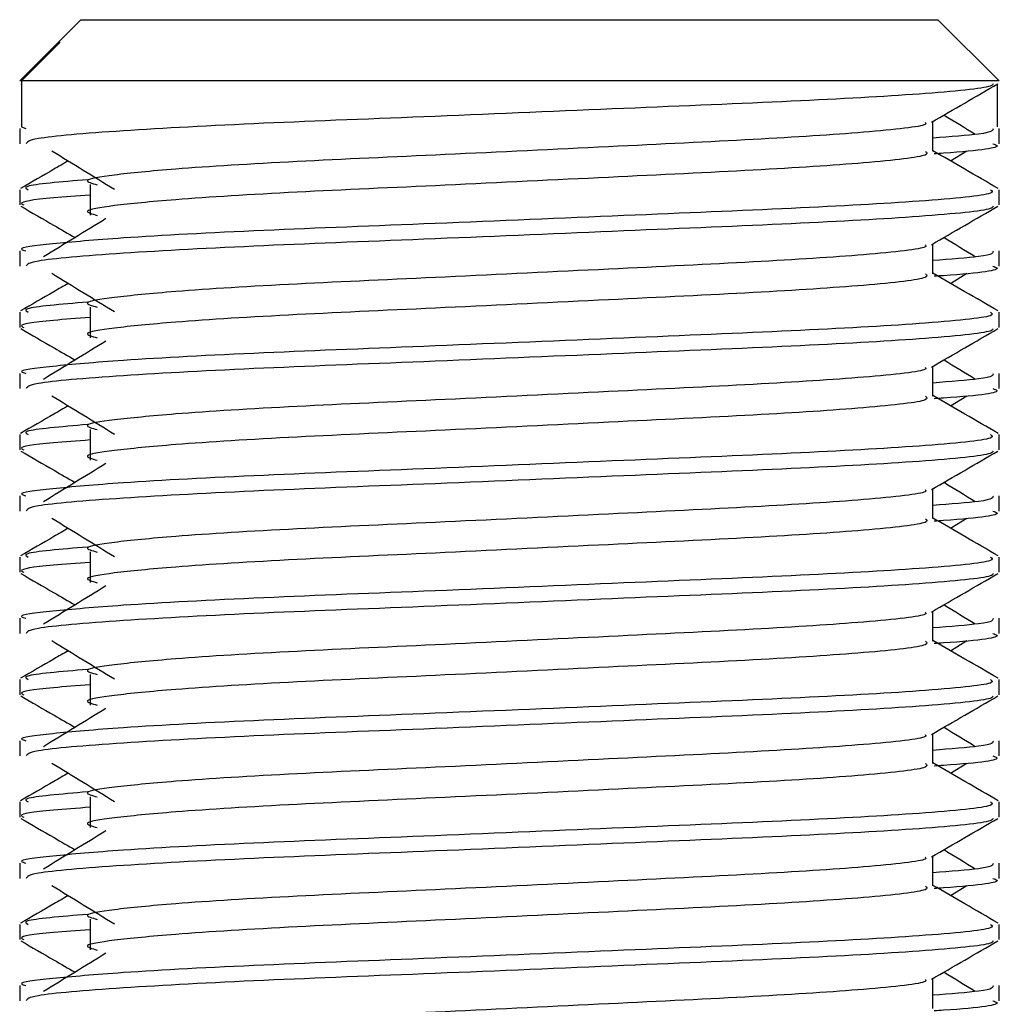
# Model space of a CAD drawing. Header units: millimetres. Extents: x 0 to 420, y 0 to 297.
# Tile 56 of 67: x 284.82 to 286.25, y 194.05 to 195.48. Entities that reach past the tile are written whole.
import ezdxf

# ---------------------------------------------------------------- set-up
doc = ezdxf.new("R2010")
doc.units = ezdxf.units.MM

msp = doc.modelspace()

# ---------------------------------------------------------------- linework, layer by layer
at = {"color": 7, "linetype": 'Continuous', "lineweight": 25}
for p, q in [((284.90604, 195.48391), (284.87187, 195.44973)), ((284.90604, 195.48391), (285.58632, 195.48391)), ((285.58632, 195.48391), (286.15805, 195.48391)), ((286.24748, 195.39448), (286.15805, 195.48391)), ((284.87185, 195.44972), (284.81661, 195.39448)), ((284.8193, 195.39448), (284.87579, 195.45117)), ((284.87188, 195.44972), (284.87579, 195.45117)), ((284.8193, 195.39448), (284.81661, 195.39448)), ((284.8193, 195.39448), (284.8193, 195.32741)), ((286.24748, 195.39448), (284.8193, 195.39448)), ((284.81831, 195.39029), (284.8193, 195.38972)), ((286.24478, 195.38972), (286.24478, 195.32741)), ((286.15067, 195.29163), (286.15067, 195.33524)), ((284.81661, 195.32499), (284.81661, 195.30269)), ((284.8193, 195.32741), (284.82555, 195.32499)), ((286.24748, 195.30269), (286.24748, 195.32499)), ((286.17647, 195.27763), (286.2004, 195.29229)), ((284.81661, 195.23553), (284.81661, 195.21323)), ((284.91959, 195.24293), (284.91959, 195.19822)), ((286.24748, 195.21323), (286.24748, 195.23553)), ((286.15067, 195.11277), (286.15067, 195.15638)), ((284.81661, 195.14613), (284.81661, 195.12384)), ((286.24748, 195.12384), (286.24748, 195.14613)), ((286.17647, 195.09877), (286.2004, 195.11343)), ((284.91959, 195.06407), (284.91959, 195.01936)), ((284.81661, 195.05668), (284.81661, 195.03437)), ((286.24748, 195.03437), (286.24748, 195.05668)), ((286.15067, 194.93391), (286.15067, 194.97752)), ((284.81661, 194.96727), (284.81661, 194.94498)), ((286.24748, 194.94498), (286.24748, 194.96727)), ((286.17647, 194.91991), (286.2004, 194.93457)), ((284.81661, 194.87782), (284.81661, 194.85552)), ((284.91959, 194.88521), (284.91959, 194.8405)), ((286.24748, 194.85552), (286.24748, 194.87782)), ((284.81661, 194.78841), (284.81661, 194.76612)), ((286.15067, 194.75505), (286.15067, 194.79866)), ((286.24748, 194.76612), (286.24748, 194.78841)), ((286.17647, 194.74105), (286.2004, 194.75571)), ((284.91959, 194.70636), (284.91959, 194.66164)), ((284.81661, 194.69896), (284.81661, 194.67666)), ((286.24748, 194.67666), (286.24748, 194.69896)), ((286.15067, 194.5762), (286.15067, 194.6198)), ((284.81661, 194.60956), (284.81661, 194.58726)), ((286.24748, 194.58726), (286.24748, 194.60956)), ((286.17647, 194.56219), (286.2004, 194.57685)), ((284.81661, 194.5201), (284.81661, 194.4978)), ((284.91959, 194.5275), (284.91959, 194.48278)), ((286.24748, 194.4978), (286.24748, 194.5201)), ((284.81661, 194.4307), (284.81661, 194.4084)), ((286.15067, 194.39734), (286.15067, 194.44094)), ((286.24748, 194.4084), (286.24748, 194.4307)), ((286.17647, 194.38333), (286.2004, 194.398)), ((284.91959, 194.34864), (284.91959, 194.30392)), ((284.81661, 194.34124), (284.81661, 194.31894)), ((286.24748, 194.31894), (286.24748, 194.34124)), ((286.15067, 194.21848), (286.15067, 194.26209)), ((284.81661, 194.25184), (284.81661, 194.22954)), ((286.24748, 194.22954), (286.24748, 194.25184)), ((286.17647, 194.20448), (286.2004, 194.21914)), ((284.91959, 194.16978), (284.91959, 194.12507)), ((284.81661, 194.16238), (284.81661, 194.14008)), ((286.24748, 194.14008), (286.24748, 194.16238)), ((286.15067, 194.03962), (286.15067, 194.08323)), ((284.81661, 194.07298), (284.81661, 194.05069)), ((286.24748, 194.05069), (286.24748, 194.07298))]:
    msp.add_line(p, q, dxfattribs=at)
for points, knots in [([(286.23893, 195.39017), (286.23838, 195.38906), (286.23609, 195.38444), (286.14366, 195.37517), (285.9546, 195.36474), (285.7008, 195.35433), (285.42479, 195.34253), (285.16236, 195.33264), (284.95586, 195.32157), (284.83141, 195.31102), (284.82751, 195.30515), (284.82589, 195.30269)], [0, 0, 0, 0, 0.0399117, 0.1661575, 0.2890582, 0.4118359, 0.5381002, 0.6595169, 0.7839817, 0.9096926, 1, 1, 1, 1]), ([(286.14873, 195.33412), (286.1649, 195.34348), (286.19725, 195.36221), (286.2296, 195.38093), (286.24578, 195.39029)], [0, 0, 0, 0, 0.4999356, 1, 1, 1, 1]), ([(286.21275, 195.31619), (286.19755, 195.32552), (286.18218, 195.33495), (286.16679, 195.34438), (286.16663, 195.34448)], [0, 0, 0, 0, 0.9898318, 1, 1, 1, 1]), ([(286.13969, 195.33398), (286.14043, 195.33297), (286.14371, 195.32847), (286.05949, 195.31927), (285.89778, 195.30885), (285.6779, 195.29844), (285.43915, 195.28663), (285.21305, 195.27674), (285.04595, 195.26659), (284.94965, 195.25688), (284.90469, 195.24974), (284.92222, 195.24491), (284.93003, 195.24276)], [0, 0, 0, 0, 0.0351066, 0.1561349, 0.2739528, 0.3916527, 0.5126988, 0.6290926, 0.7484115, 0.8401345, 0.9287498, 1, 1, 1, 1]), ([(286.23853, 195.32499), (286.23893, 195.32232), (286.23961, 195.3178), (286.1765, 195.31289), (286.15067, 195.31087)], [0, 0, 0, 0, 0.5906829, 1, 1, 1, 1]), ([(284.86369, 195.29229), (284.87893, 195.28295), (284.90943, 195.26428), (284.93985, 195.24561), (284.95506, 195.23627)], [0, 0, 0, 0, 0.5000113, 1, 1, 1, 1]), ([(286.13997, 195.29149), (286.14193, 195.28976), (286.14781, 195.28456), (286.06073, 195.27457), (285.89745, 195.26413), (285.67799, 195.25373), (285.43913, 195.24192), (285.21305, 195.23203), (285.04594, 195.22187), (284.94966, 195.21217), (284.9047, 195.20502), (284.92221, 195.20021), (284.93001, 195.19806)], [0, 0, 0, 0, 0.059132, 0.1771634, 0.2920638, 0.4068492, 0.5248979, 0.6384095, 0.7547738, 0.8442256, 0.9306466, 1, 1, 1, 1]), ([(286.24612, 195.23732), (286.22995, 195.24668), (286.19813, 195.26509), (286.16631, 195.2835), (286.15067, 195.29256)], [0, 0, 0, 0, 0.50836813, 1, 1, 1, 1]), ([(286.2382, 195.30269), (286.24082, 195.30186), (286.25418, 195.29758), (286.21974, 195.29224), (286.15729, 195.28824), (286.15259, 195.28794)], [0, 0, 0, 0, 0.1837303, 0.9385556, 1, 1, 1, 1]), ([(284.88762, 195.27763), (284.88058, 195.27355), (284.85736, 195.26011), (284.83414, 195.24668), (284.81796, 195.23732)], [0, 0, 0, 0, 0.3033381, 1, 1, 1, 1]), ([(284.91561, 195.25019), (284.87689, 195.24689), (284.8174, 195.24183), (284.826, 195.23716), (284.82899, 195.23553)], [0, 0, 0, 0, 0.6510435, 1, 1, 1, 1]), ([(286.23509, 195.23553), (286.23731, 195.23382), (286.24403, 195.22864), (286.14343, 195.21868), (285.95464, 195.20824), (285.70085, 195.19783), (285.42452, 195.18603), (285.16334, 195.17613), (284.96917, 195.16598), (284.86044, 195.15626), (284.81073, 195.15041), (284.82275, 195.14694), (284.82555, 195.14613)], [0, 0, 0, 0, 0.0610772, 0.1845123, 0.3046768, 0.4247211, 0.5481742, 0.6668878, 0.7885815, 0.8821287, 0.9725098, 1, 1, 1, 1]), ([(284.91959, 195.22769), (284.90056, 195.22629), (284.84211, 195.22202), (284.81422, 195.21748), (284.82098, 195.21403), (284.82255, 195.21323)], [0, 0, 0, 0, 0.2705432, 0.831179, 1, 1, 1, 1]), ([(284.81831, 195.21143), (284.83449, 195.20207), (284.86087, 195.1868), (284.88725, 195.17153), (284.89746, 195.16562)], [0, 0, 0, 0, 0.6131696, 1, 1, 1, 1]), ([(286.23893, 195.21131), (286.23838, 195.2102), (286.23609, 195.20558), (286.14366, 195.19631), (285.9546, 195.18589), (285.7008, 195.17548), (285.42479, 195.16367), (285.16236, 195.15378), (284.95586, 195.14271), (284.83141, 195.13216), (284.82751, 195.12629), (284.82589, 195.12384)], [0, 0, 0, 0, 0.0399117, 0.1661575, 0.2890582, 0.4118359, 0.5381002, 0.6595169, 0.7839817, 0.9096926, 1, 1, 1, 1]), ([(286.14873, 195.15526), (286.1649, 195.16462), (286.19725, 195.18335), (286.2296, 195.20207), (286.24578, 195.21143)], [0, 0, 0, 0, 0.4999356, 1, 1, 1, 1]), ([(284.9427, 195.19334), (284.92746, 195.184), (284.89697, 195.16533), (284.86655, 195.14666), (284.85133, 195.13733)], [0, 0, 0, 0, 0.49999, 1, 1, 1, 1]), ([(286.21275, 195.13733), (286.19755, 195.14666), (286.18218, 195.15609), (286.16679, 195.16552), (286.16663, 195.16562)], [0, 0, 0, 0, 0.9898318, 1, 1, 1, 1]), ([(286.13969, 195.15512), (286.14043, 195.15411), (286.14371, 195.14961), (286.05949, 195.14041), (285.89778, 195.12999), (285.6779, 195.11958), (285.43915, 195.10778), (285.21305, 195.09788), (285.04595, 195.08773), (284.94965, 195.07802), (284.90469, 195.07088), (284.92222, 195.06606), (284.93003, 195.06391)], [0, 0, 0, 0, 0.0351066, 0.1561349, 0.2739528, 0.3916527, 0.5126988, 0.6290926, 0.7484115, 0.8401345, 0.9287498, 1, 1, 1, 1]), ([(286.23853, 195.14613), (286.23893, 195.14346), (286.23961, 195.13894), (286.1765, 195.13403), (286.15067, 195.13202)], [0, 0, 0, 0, 0.5906829, 1, 1, 1, 1]), ([(286.2382, 195.12384), (286.24082, 195.123), (286.25418, 195.11872), (286.21974, 195.11338), (286.15729, 195.10938), (286.15259, 195.10908)], [0, 0, 0, 0, 0.1837303, 0.9385556, 1, 1, 1, 1]), ([(284.86369, 195.11343), (284.87893, 195.10409), (284.90943, 195.08542), (284.93985, 195.06675), (284.95506, 195.05741)], [0, 0, 0, 0, 0.5000113, 1, 1, 1, 1]), ([(286.13997, 195.11264), (286.14193, 195.1109), (286.14781, 195.1057), (286.06073, 195.09571), (285.89745, 195.08528), (285.67799, 195.07487), (285.43913, 195.06306), (285.21305, 195.05317), (285.04594, 195.04301), (284.94966, 195.03331), (284.9047, 195.02617), (284.92221, 195.02135), (284.93001, 195.0192)], [0, 0, 0, 0, 0.059132, 0.1771634, 0.2920638, 0.4068492, 0.5248979, 0.6384095, 0.7547738, 0.8442256, 0.9306466, 1, 1, 1, 1]), ([(286.24612, 195.05846), (286.22995, 195.06782), (286.19813, 195.08623), (286.16631, 195.10465), (286.15067, 195.1137)], [0, 0, 0, 0, 0.5083681, 1, 1, 1, 1]), ([(284.88762, 195.09877), (284.88058, 195.09469), (284.85736, 195.08125), (284.83414, 195.06782), (284.81796, 195.05846)], [0, 0, 0, 0, 0.3033381, 1, 1, 1, 1]), ([(284.91561, 195.07133), (284.87689, 195.06804), (284.8174, 195.06297), (284.826, 195.05831), (284.82899, 195.05668)], [0, 0, 0, 0, 0.6510435, 1, 1, 1, 1]), ([(286.23509, 195.05668), (286.23731, 195.05496), (286.24403, 195.04979), (286.14343, 195.03982), (285.95464, 195.02938), (285.70085, 195.01898), (285.42452, 195.00717), (285.16334, 194.99727), (284.96917, 194.98712), (284.86044, 194.9774), (284.81073, 194.97155), (284.82275, 194.96808), (284.82555, 194.96727)], [0, 0, 0, 0, 0.0610772, 0.1845123, 0.3046768, 0.4247211, 0.5481742, 0.6668878, 0.7885815, 0.8821287, 0.9725098, 1, 1, 1, 1]), ([(284.91959, 195.04883), (284.90056, 195.04744), (284.84211, 195.04316), (284.81422, 195.03862), (284.82098, 195.03517), (284.82255, 195.03437)], [0, 0, 0, 0, 0.2705432, 0.831179, 1, 1, 1, 1]), ([(284.81831, 195.03257), (284.83449, 195.02321), (284.86087, 195.00795), (284.88725, 194.99267), (284.89746, 194.98676)], [0, 0, 0, 0, 0.6131696, 1, 1, 1, 1]), ([(286.23893, 195.03245), (286.23838, 195.03134), (286.23609, 195.02673), (286.14366, 195.01746), (285.9546, 195.00703), (285.7008, 194.99662), (285.42479, 194.98481), (285.16236, 194.97492), (284.95586, 194.96385), (284.83141, 194.9533), (284.82751, 194.94743), (284.82589, 194.94498)], [0, 0, 0, 0, 0.03991172, 0.16615754, 0.28905819, 0.41183595, 0.53810024, 0.65951695, 0.7839817, 0.90969264, 1, 1, 1, 1]), ([(286.14873, 194.9764), (286.1649, 194.98576), (286.19725, 195.00449), (286.2296, 195.02321), (286.24578, 195.03257)], [0, 0, 0, 0, 0.4999356, 1, 1, 1, 1]), ([(284.9427, 195.01448), (284.92746, 195.00514), (284.89697, 194.98647), (284.86655, 194.9678), (284.85133, 194.95847)], [0, 0, 0, 0, 0.49999, 1, 1, 1, 1]), ([(286.13969, 194.97626), (286.14043, 194.97525), (286.14371, 194.97076), (286.05949, 194.96155), (285.89778, 194.95114), (285.6779, 194.94072), (285.43915, 194.92892), (285.21305, 194.91902), (285.04595, 194.90887), (284.94965, 194.89916), (284.90469, 194.89202), (284.92222, 194.8872), (284.93003, 194.88505)], [0, 0, 0, 0, 0.0351066, 0.1561349, 0.2739528, 0.3916527, 0.5126988, 0.6290926, 0.7484115, 0.8401345, 0.9287498, 1, 1, 1, 1]), ([(286.21275, 194.95847), (286.19755, 194.9678), (286.18218, 194.97724), (286.16679, 194.98667), (286.16663, 194.98676)], [0, 0, 0, 0, 0.9898318, 1, 1, 1, 1]), ([(286.23853, 194.96727), (286.23893, 194.9646), (286.23961, 194.96008), (286.1765, 194.95517), (286.15067, 194.95316)], [0, 0, 0, 0, 0.5906829, 1, 1, 1, 1]), ([(284.86369, 194.93457), (284.87893, 194.92524), (284.90943, 194.90656), (284.93985, 194.88789), (284.95506, 194.87855)], [0, 0, 0, 0, 0.5000113, 1, 1, 1, 1]), ([(286.13997, 194.93378), (286.14193, 194.93204), (286.14781, 194.92684), (286.06073, 194.91685), (285.89745, 194.90642), (285.67799, 194.89601), (285.43913, 194.8842), (285.21305, 194.87431), (285.04594, 194.86416), (284.94966, 194.85445), (284.9047, 194.84731), (284.92221, 194.84249), (284.93001, 194.84035)], [0, 0, 0, 0, 0.059132, 0.1771634, 0.2920638, 0.4068492, 0.5248979, 0.6384095, 0.7547738, 0.8442256, 0.9306466, 1, 1, 1, 1]), ([(286.24612, 194.8796), (286.22995, 194.88896), (286.19813, 194.90737), (286.16631, 194.92579), (286.15067, 194.93484)], [0, 0, 0, 0, 0.5083681, 1, 1, 1, 1]), ([(286.2382, 194.94498), (286.24082, 194.94414), (286.25418, 194.93986), (286.21974, 194.93452), (286.15729, 194.93052), (286.15259, 194.93022)], [0, 0, 0, 0, 0.1837303, 0.9385556, 1, 1, 1, 1]), ([(284.88762, 194.91991), (284.88058, 194.91583), (284.85736, 194.90239), (284.83414, 194.88896), (284.81796, 194.8796)], [0, 0, 0, 0, 0.3033381, 1, 1, 1, 1]), ([(284.91561, 194.89247), (284.87689, 194.88918), (284.8174, 194.88411), (284.826, 194.87945), (284.82899, 194.87782)], [0, 0, 0, 0, 0.6510435, 1, 1, 1, 1]), ([(286.23509, 194.87782), (286.23731, 194.8761), (286.24403, 194.87093), (286.14343, 194.86096), (285.95464, 194.85052), (285.70085, 194.84012), (285.42452, 194.82831), (285.16334, 194.81842), (284.96917, 194.80827), (284.86044, 194.79855), (284.81073, 194.79269), (284.82275, 194.78922), (284.82555, 194.78841)], [0, 0, 0, 0, 0.0610772, 0.1845123, 0.3046768, 0.4247211, 0.5481742, 0.6668878, 0.7885815, 0.8821287, 0.9725098, 1, 1, 1, 1]), ([(284.91959, 194.86997), (284.90056, 194.86858), (284.84211, 194.8643), (284.81422, 194.85976), (284.82098, 194.85631), (284.82255, 194.85552)], [0, 0, 0, 0, 0.2705432, 0.831179, 1, 1, 1, 1]), ([(284.81831, 194.85372), (284.83449, 194.84435), (284.86087, 194.82909), (284.88725, 194.81381), (284.89746, 194.8079)], [0, 0, 0, 0, 0.61316957, 1, 1, 1, 1]), ([(286.23893, 194.85359), (286.23838, 194.85249), (286.23609, 194.84787), (286.14366, 194.8386), (285.9546, 194.82817), (285.7008, 194.81776), (285.42479, 194.80595), (285.16236, 194.79606), (284.95586, 194.78499), (284.83141, 194.77444), (284.82751, 194.76857), (284.82589, 194.76612)], [0, 0, 0, 0, 0.0399117, 0.1661575, 0.2890582, 0.4118359, 0.5381002, 0.6595169, 0.7839817, 0.9096926, 1, 1, 1, 1]), ([(286.14873, 194.79754), (286.1649, 194.8069), (286.19725, 194.82563), (286.2296, 194.84435), (286.24578, 194.85372)], [0, 0, 0, 0, 0.4999356, 1, 1, 1, 1]), ([(284.9427, 194.83562), (284.92746, 194.82629), (284.89697, 194.80762), (284.86655, 194.78895), (284.85133, 194.77961)], [0, 0, 0, 0, 0.49999, 1, 1, 1, 1]), ([(286.21275, 194.77961), (286.19755, 194.78895), (286.18218, 194.79838), (286.16679, 194.80781), (286.16663, 194.8079)], [0, 0, 0, 0, 0.9898318, 1, 1, 1, 1]), ([(286.13969, 194.7974), (286.14043, 194.79639), (286.14371, 194.7919), (286.05949, 194.78269), (285.89778, 194.77228), (285.6779, 194.76186), (285.43915, 194.75006), (285.21305, 194.74017), (285.04595, 194.73001), (284.94965, 194.7203), (284.90469, 194.71316), (284.92222, 194.70834), (284.93003, 194.70619)], [0, 0, 0, 0, 0.0351066, 0.1561349, 0.2739528, 0.3916527, 0.5126988, 0.6290926, 0.7484115, 0.8401345, 0.9287498, 1, 1, 1, 1]), ([(286.23853, 194.78841), (286.23893, 194.78574), (286.23961, 194.78123), (286.1765, 194.77631), (286.15067, 194.7743)], [0, 0, 0, 0, 0.5906829, 1, 1, 1, 1]), ([(286.2382, 194.76612), (286.24082, 194.76528), (286.25418, 194.761), (286.21974, 194.75567), (286.15729, 194.75166), (286.15259, 194.75136)], [0, 0, 0, 0, 0.1837303, 0.9385556, 1, 1, 1, 1]), ([(284.86369, 194.75571), (284.87893, 194.74638), (284.90943, 194.7277), (284.93985, 194.70903), (284.95506, 194.69969)], [0, 0, 0, 0, 0.5000113, 1, 1, 1, 1]), ([(286.13997, 194.75492), (286.14193, 194.75318), (286.14781, 194.74799), (286.06073, 194.738), (285.89745, 194.72756), (285.67799, 194.71715), (285.43913, 194.70534), (285.21305, 194.69545), (285.04594, 194.6853), (284.94966, 194.67559), (284.9047, 194.66845), (284.92221, 194.66363), (284.93001, 194.66149)], [0, 0, 0, 0, 0.059132, 0.1771634, 0.2920638, 0.4068492, 0.5248979, 0.6384095, 0.7547738, 0.8442256, 0.9306466, 1, 1, 1, 1]), ([(286.24612, 194.70074), (286.22995, 194.7101), (286.19813, 194.72851), (286.16631, 194.74693), (286.15067, 194.75598)], [0, 0, 0, 0, 0.5083681, 1, 1, 1, 1]), ([(284.88762, 194.74105), (284.88058, 194.73698), (284.85736, 194.72354), (284.83414, 194.7101), (284.81796, 194.70074)], [0, 0, 0, 0, 0.3033381, 1, 1, 1, 1]), ([(284.91561, 194.71361), (284.87689, 194.71032), (284.8174, 194.70526), (284.826, 194.70059), (284.82899, 194.69896)], [0, 0, 0, 0, 0.6510435, 1, 1, 1, 1]), ([(286.23509, 194.69896), (286.23731, 194.69725), (286.24403, 194.69207), (286.14343, 194.6821), (285.95464, 194.67167), (285.70085, 194.66126), (285.42452, 194.64945), (285.16334, 194.63956), (284.96917, 194.62941), (284.86044, 194.61969), (284.81073, 194.61384), (284.82275, 194.61036), (284.82555, 194.60956)], [0, 0, 0, 0, 0.0610772, 0.1845123, 0.3046768, 0.4247211, 0.5481742, 0.6668878, 0.7885815, 0.8821287, 0.9725098, 1, 1, 1, 1]), ([(284.91959, 194.69111), (284.90056, 194.68972), (284.84211, 194.68544), (284.81422, 194.68091), (284.82098, 194.67746), (284.82255, 194.67666)], [0, 0, 0, 0, 0.2705432, 0.831179, 1, 1, 1, 1]), ([(284.81831, 194.67486), (284.83449, 194.6655), (284.86087, 194.65023), (284.88725, 194.63495), (284.89746, 194.62905)], [0, 0, 0, 0, 0.6131696, 1, 1, 1, 1]), ([(286.23893, 194.67474), (286.23838, 194.67363), (286.23609, 194.66901), (286.14366, 194.65974), (285.9546, 194.64931), (285.7008, 194.6389), (285.42479, 194.62709), (285.16236, 194.61721), (284.95586, 194.60613), (284.83141, 194.59558), (284.82751, 194.58971), (284.82589, 194.58726)], [0, 0, 0, 0, 0.0399117, 0.1661575, 0.2890582, 0.4118359, 0.5381002, 0.6595169, 0.7839817, 0.9096926, 1, 1, 1, 1]), ([(286.14873, 194.61868), (286.1649, 194.62805), (286.19725, 194.64677), (286.2296, 194.6655), (286.24578, 194.67486)], [0, 0, 0, 0, 0.4999356, 1, 1, 1, 1]), ([(284.9427, 194.65676), (284.92746, 194.64743), (284.89697, 194.62876), (284.86655, 194.61009), (284.85133, 194.60075)], [0, 0, 0, 0, 0.49999, 1, 1, 1, 1]), ([(286.13969, 194.61854), (286.14043, 194.61753), (286.14371, 194.61304), (286.05949, 194.60383), (285.89778, 194.59342), (285.6779, 194.58301), (285.43915, 194.5712), (285.21305, 194.56131), (285.04595, 194.55115), (284.94965, 194.54145), (284.90469, 194.5343), (284.92222, 194.52948), (284.93003, 194.52733)], [0, 0, 0, 0, 0.0351066, 0.1561349, 0.2739528, 0.3916527, 0.5126988, 0.6290926, 0.7484115, 0.8401345, 0.9287498, 1, 1, 1, 1]), ([(286.21275, 194.60075), (286.19755, 194.61009), (286.18218, 194.61952), (286.16679, 194.62895), (286.16663, 194.62905)], [0, 0, 0, 0, 0.9898318, 1, 1, 1, 1]), ([(286.23853, 194.60956), (286.23893, 194.60689), (286.23961, 194.60237), (286.1765, 194.59745), (286.15067, 194.59544)], [0, 0, 0, 0, 0.5906829, 1, 1, 1, 1]), ([(286.2382, 194.58726), (286.24082, 194.58642), (286.25418, 194.58214), (286.21974, 194.57681), (286.15729, 194.57281), (286.15259, 194.57251)], [0, 0, 0, 0, 0.1837303, 0.9385556, 1, 1, 1, 1]), ([(284.86369, 194.57685), (284.87893, 194.56752), (284.90943, 194.54885), (284.93985, 194.53017), (284.95506, 194.52084)], [0, 0, 0, 0, 0.5000113, 1, 1, 1, 1]), ([(286.13997, 194.57606), (286.14193, 194.57433), (286.14781, 194.56913), (286.06073, 194.55914), (285.89745, 194.5487), (285.67799, 194.53829), (285.43913, 194.52649), (285.21305, 194.51659), (285.04594, 194.50644), (284.94966, 194.49673), (284.9047, 194.48959), (284.92221, 194.48477), (284.93001, 194.48263)], [0, 0, 0, 0, 0.059132, 0.1771634, 0.2920638, 0.4068492, 0.5248979, 0.6384095, 0.7547738, 0.8442256, 0.9306466, 1, 1, 1, 1]), ([(286.24612, 194.52189), (286.22995, 194.53124), (286.19813, 194.54965), (286.16631, 194.56807), (286.15067, 194.57713)], [0, 0, 0, 0, 0.5083681, 1, 1, 1, 1]), ([(284.88762, 194.56219), (284.88058, 194.55812), (284.85736, 194.54468), (284.83414, 194.53124), (284.81796, 194.52189)], [0, 0, 0, 0, 0.30333814, 1, 1, 1, 1]), ([(284.91561, 194.53476), (284.87689, 194.53146), (284.8174, 194.5264), (284.826, 194.52173), (284.82899, 194.5201)], [0, 0, 0, 0, 0.6510435, 1, 1, 1, 1]), ([(286.23509, 194.5201), (286.23731, 194.51839), (286.24403, 194.51321), (286.14343, 194.50324), (285.95464, 194.49281), (285.70085, 194.4824), (285.42452, 194.47059), (285.16334, 194.4607), (284.96917, 194.45055), (284.86044, 194.44083), (284.81073, 194.43498), (284.82275, 194.43151), (284.82555, 194.4307)], [0, 0, 0, 0, 0.0610772, 0.1845123, 0.3046768, 0.4247211, 0.5481742, 0.6668878, 0.7885815, 0.8821287, 0.9725098, 1, 1, 1, 1]), ([(284.91959, 194.51225), (284.90056, 194.51086), (284.84211, 194.50658), (284.81422, 194.50205), (284.82098, 194.4986), (284.82255, 194.4978)], [0, 0, 0, 0, 0.2705432, 0.831179, 1, 1, 1, 1]), ([(284.81831, 194.496), (284.83449, 194.48664), (284.86087, 194.47137), (284.88725, 194.4561), (284.89746, 194.45019)], [0, 0, 0, 0, 0.61316957, 1, 1, 1, 1]), ([(286.23893, 194.49588), (286.23838, 194.49477), (286.23609, 194.49015), (286.14366, 194.48088), (285.9546, 194.47045), (285.7008, 194.46004), (285.42479, 194.44823), (285.16236, 194.43835), (284.95586, 194.42728), (284.83141, 194.41672), (284.82751, 194.41086), (284.82589, 194.4084)], [0, 0, 0, 0, 0.0399117, 0.1661575, 0.2890582, 0.4118359, 0.5381002, 0.6595169, 0.7839817, 0.9096926, 1, 1, 1, 1]), ([(286.14873, 194.43982), (286.1649, 194.44919), (286.19725, 194.46792), (286.2296, 194.48664), (286.24578, 194.496)], [0, 0, 0, 0, 0.4999356, 1, 1, 1, 1]), ([(284.9427, 194.4779), (284.92746, 194.46857), (284.89697, 194.4499), (284.86655, 194.43123), (284.85133, 194.42189)], [0, 0, 0, 0, 0.49998997, 1, 1, 1, 1]), ([(286.21275, 194.42189), (286.19755, 194.43123), (286.18218, 194.44066), (286.16679, 194.45009), (286.16663, 194.45019)], [0, 0, 0, 0, 0.9898318, 1, 1, 1, 1]), ([(286.13969, 194.43968), (286.14043, 194.43867), (286.14371, 194.43418), (286.05949, 194.42498), (285.89778, 194.41456), (285.6779, 194.40415), (285.43915, 194.39234), (285.21305, 194.38245), (285.04595, 194.3723), (284.94965, 194.36259), (284.90469, 194.35544), (284.92222, 194.35062), (284.93003, 194.34847)], [0, 0, 0, 0, 0.0351066, 0.1561349, 0.2739528, 0.3916527, 0.5126988, 0.6290926, 0.7484115, 0.8401345, 0.9287498, 1, 1, 1, 1]), ([(286.23853, 194.4307), (286.23893, 194.42803), (286.23961, 194.42351), (286.1765, 194.41859), (286.15067, 194.41658)], [0, 0, 0, 0, 0.5906829, 1, 1, 1, 1]), ([(286.2382, 194.4084), (286.24082, 194.40757), (286.25418, 194.40329), (286.21974, 194.39795), (286.15729, 194.39395), (286.15259, 194.39365)], [0, 0, 0, 0, 0.1837303, 0.9385556, 1, 1, 1, 1]), ([(284.86369, 194.398), (284.87893, 194.38866), (284.90943, 194.36999), (284.93985, 194.35131), (284.95506, 194.34198)], [0, 0, 0, 0, 0.5000113, 1, 1, 1, 1]), ([(286.13997, 194.3972), (286.14193, 194.39547), (286.14781, 194.39027), (286.06073, 194.38028), (285.89745, 194.36984), (285.67799, 194.35943), (285.43913, 194.34763), (285.21305, 194.33773), (285.04594, 194.32758), (284.94966, 194.31787), (284.9047, 194.31073), (284.92221, 194.30592), (284.93001, 194.30377)], [0, 0, 0, 0, 0.059132, 0.1771634, 0.2920638, 0.4068492, 0.5248979, 0.6384095, 0.7547738, 0.8442256, 0.9306466, 1, 1, 1, 1]), ([(286.24612, 194.34303), (286.22995, 194.35239), (286.19813, 194.3708), (286.16631, 194.38921), (286.15067, 194.39827)], [0, 0, 0, 0, 0.5083681, 1, 1, 1, 1]), ([(284.88762, 194.38333), (284.88058, 194.37926), (284.85736, 194.36582), (284.83414, 194.35239), (284.81796, 194.34303)], [0, 0, 0, 0, 0.30333814, 1, 1, 1, 1]), ([(284.91561, 194.3559), (284.87689, 194.3526), (284.8174, 194.34754), (284.826, 194.34287), (284.82899, 194.34124)], [0, 0, 0, 0, 0.6510435, 1, 1, 1, 1]), ([(286.23509, 194.34124), (286.23731, 194.33953), (286.24403, 194.33435), (286.14343, 194.32439), (285.95464, 194.31395), (285.70085, 194.30354), (285.42452, 194.29173), (285.16334, 194.28184), (284.96917, 194.27169), (284.86044, 194.26197), (284.81073, 194.25612), (284.82275, 194.25265), (284.82555, 194.25184)], [0, 0, 0, 0, 0.0610772, 0.1845123, 0.3046768, 0.4247211, 0.5481742, 0.6668878, 0.7885815, 0.8821287, 0.9725098, 1, 1, 1, 1]), ([(284.91959, 194.33339), (284.90056, 194.332), (284.84211, 194.32772), (284.81422, 194.32319), (284.82098, 194.31974), (284.82255, 194.31894)], [0, 0, 0, 0, 0.2705432, 0.831179, 1, 1, 1, 1]), ([(284.81831, 194.31714), (284.83449, 194.30778), (284.86087, 194.29251), (284.88725, 194.27724), (284.89746, 194.27133)], [0, 0, 0, 0, 0.6131696, 1, 1, 1, 1]), ([(286.23893, 194.31702), (286.23838, 194.31591), (286.23609, 194.31129), (286.14366, 194.30202), (285.9546, 194.29159), (285.7008, 194.28118), (285.42479, 194.26938), (285.16236, 194.25949), (284.95586, 194.24842), (284.83141, 194.23787), (284.82751, 194.232), (284.82589, 194.22954)], [0, 0, 0, 0, 0.0399117, 0.1661575, 0.2890582, 0.4118359, 0.5381002, 0.6595169, 0.7839817, 0.9096926, 1, 1, 1, 1]), ([(286.14873, 194.26097), (286.1649, 194.27033), (286.19725, 194.28906), (286.2296, 194.30778), (286.24578, 194.31714)], [0, 0, 0, 0, 0.4999356, 1, 1, 1, 1]), ([(284.9427, 194.29905), (284.92746, 194.28971), (284.89697, 194.27104), (284.86655, 194.25237), (284.85133, 194.24304)], [0, 0, 0, 0, 0.49999, 1, 1, 1, 1]), ([(286.21275, 194.24304), (286.19755, 194.25237), (286.18218, 194.2618), (286.16679, 194.27123), (286.16663, 194.27133)], [0, 0, 0, 0, 0.98983176, 1, 1, 1, 1]), ([(286.13969, 194.26083), (286.14043, 194.25982), (286.14371, 194.25532), (286.05949, 194.24612), (285.89778, 194.2357), (285.6779, 194.22529), (285.43915, 194.21348), (285.21305, 194.20359), (285.04595, 194.19344), (284.94965, 194.18373), (284.90469, 194.17659), (284.92222, 194.17176), (284.93003, 194.16961)], [0, 0, 0, 0, 0.0351066, 0.1561349, 0.2739528, 0.3916527, 0.5126988, 0.6290926, 0.7484115, 0.8401345, 0.9287498, 1, 1, 1, 1]), ([(286.23853, 194.25184), (286.23893, 194.24917), (286.23961, 194.24465), (286.1765, 194.23974), (286.15067, 194.23772)], [0, 0, 0, 0, 0.5906829, 1, 1, 1, 1]), ([(286.2382, 194.22954), (286.24082, 194.22871), (286.25418, 194.22443), (286.21974, 194.21909), (286.15729, 194.21509), (286.15259, 194.21479)], [0, 0, 0, 0, 0.1837303, 0.9385556, 1, 1, 1, 1]), ([(284.86369, 194.21914), (284.87893, 194.2098), (284.90943, 194.19113), (284.93985, 194.17246), (284.95506, 194.16312)], [0, 0, 0, 0, 0.5000113, 1, 1, 1, 1]), ([(286.13997, 194.21834), (286.14193, 194.21661), (286.14781, 194.21141), (286.06073, 194.20142), (285.89745, 194.19098), (285.67799, 194.18058), (285.43913, 194.16877), (285.21305, 194.15888), (285.04594, 194.14872), (284.94966, 194.13902), (284.9047, 194.13187), (284.92221, 194.12706), (284.93001, 194.12491)], [0, 0, 0, 0, 0.059132, 0.1771634, 0.2920638, 0.4068492, 0.5248979, 0.6384095, 0.7547738, 0.8442256, 0.9306466, 1, 1, 1, 1]), ([(286.24612, 194.16417), (286.22995, 194.17353), (286.19813, 194.19194), (286.16631, 194.21035), (286.15067, 194.21941)], [0, 0, 0, 0, 0.5083681, 1, 1, 1, 1]), ([(284.88762, 194.20448), (284.88058, 194.2004), (284.85736, 194.18696), (284.83414, 194.17353), (284.81796, 194.16417)], [0, 0, 0, 0, 0.3033381, 1, 1, 1, 1]), ([(284.91561, 194.17704), (284.87689, 194.17374), (284.8174, 194.16868), (284.826, 194.16401), (284.82899, 194.16238)], [0, 0, 0, 0, 0.6510435, 1, 1, 1, 1]), ([(286.23509, 194.16238), (286.23731, 194.16067), (286.24403, 194.15549), (286.14343, 194.14553), (285.95464, 194.13509), (285.70085, 194.12468), (285.42452, 194.11288), (285.16334, 194.10298), (284.96917, 194.09283), (284.86044, 194.08311), (284.81073, 194.07726), (284.82275, 194.07379), (284.82555, 194.07298)], [0, 0, 0, 0, 0.0610772, 0.18451233, 0.30467677, 0.42472105, 0.54817425, 0.66688778, 0.78858149, 0.88212869, 0.97250981, 1, 1, 1, 1]), ([(284.91959, 194.15454), (284.90056, 194.15314), (284.84211, 194.14887), (284.81422, 194.14433), (284.82098, 194.14088), (284.82255, 194.14008)], [0, 0, 0, 0, 0.2705432, 0.831179, 1, 1, 1, 1]), ([(284.81831, 194.13828), (284.83449, 194.12892), (284.86087, 194.11365), (284.88725, 194.09838), (284.89746, 194.09247)], [0, 0, 0, 0, 0.6131696, 1, 1, 1, 1]), ([(286.23893, 194.13816), (286.23838, 194.13705), (286.23609, 194.13243), (286.14366, 194.12316), (285.9546, 194.11273), (285.7008, 194.10233), (285.42479, 194.09052), (285.16236, 194.08063), (284.95586, 194.06956), (284.83141, 194.05901), (284.82751, 194.05314), (284.82589, 194.05069)], [0, 0, 0, 0, 0.0399117, 0.1661575, 0.2890582, 0.4118359, 0.5381002, 0.6595169, 0.7839817, 0.9096926, 1, 1, 1, 1]), ([(286.14873, 194.08211), (286.1649, 194.09147), (286.19725, 194.1102), (286.2296, 194.12892), (286.24578, 194.13828)], [0, 0, 0, 0, 0.4999356, 1, 1, 1, 1]), ([(284.9427, 194.12019), (284.92746, 194.11085), (284.89697, 194.09218), (284.86655, 194.07351), (284.85133, 194.06418)], [0, 0, 0, 0, 0.49999, 1, 1, 1, 1]), ([(286.21275, 194.06418), (286.19755, 194.07351), (286.18218, 194.08294), (286.16679, 194.09237), (286.16663, 194.09247)], [0, 0, 0, 0, 0.9898318, 1, 1, 1, 1]), ([(286.13969, 194.08197), (286.14043, 194.08096), (286.14371, 194.07646), (286.05949, 194.06726), (285.89778, 194.05684), (285.6779, 194.04643), (285.43915, 194.03463), (285.21305, 194.02473), (285.04595, 194.01458), (284.94965, 194.00487), (284.90469, 193.99773), (284.92222, 193.99291), (284.93003, 193.99076)], [0, 0, 0, 0, 0.0351066, 0.1561349, 0.2739528, 0.3916527, 0.5126988, 0.6290926, 0.7484115, 0.8401345, 0.9287498, 1, 1, 1, 1]), ([(286.23853, 194.07298), (286.23893, 194.07031), (286.23961, 194.06579), (286.1765, 194.06088), (286.15067, 194.05887)], [0, 0, 0, 0, 0.5906829, 1, 1, 1, 1]), ([(286.2382, 194.05069), (286.24082, 194.04985), (286.25418, 194.04557), (286.21974, 194.04023), (286.15729, 194.03623), (286.15259, 194.03593)], [0, 0, 0, 0, 0.1837303, 0.9385556, 1, 1, 1, 1])]:
    msp.add_open_spline(points, degree=3, knots=knots, dxfattribs=at)

doc.saveas('drawing.dxf')
